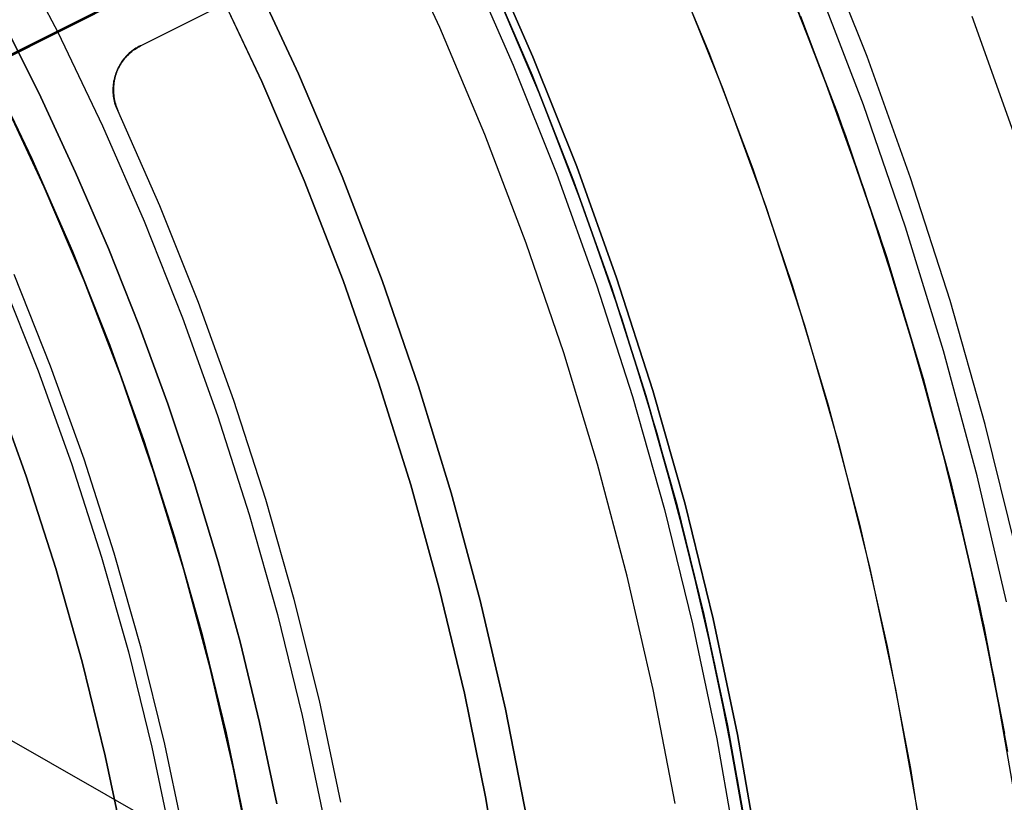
# Model space of a CAD drawing. Header units: millimetres. Extents: x 10871 to 12032, y -2698 to -1680.
# Tile 152 of 183: x 11505 to 11525, y -2036 to -2020. Entities that reach past the tile are written whole.
import ezdxf

# ---------------------------------------------------------------- set-up
doc = ezdxf.new("R2010")
doc.units = ezdxf.units.MM
for name, color, linetype in [('1', 7, 'Continuous'), ('color', 7, 'Continuous'), ('luz', 7, 'Continuous')]:
    doc.layers.add(name, color=color, linetype=linetype)

msp = doc.modelspace()

# ---------------------------------------------------------------- linework, layer by layer
at = {"layer": '1', "color": 7, "true_color": 0xffffff}
for p, q in [((11513.761, -2019.838, 44.653), (11512.772, -2017.7, 44.653)), ((11513.761, -2019.838, 44.653), (11512.772, -2017.7, 44.653)), ((11513.761, -2019.838, 44.653), (11512.772, -2017.7, 44.653)), ((11522.434, -2020.424, 71.704), (11521.464, -2017.993, 71.704)), ((11522.434, -2020.424, 71.704), (11521.464, -2017.993, 71.704)), ((11515.649, -2020.431, 46.153), (11514.683, -2018.235, 46.153)), ((11514.683, -2018.235, 53.153), (11515.649, -2020.431, 53.153)), ((11515.649, -2020.431, 46.153), (11514.683, -2018.235, 46.153)), ((11515.649, -2020.431, 49.653), (11514.683, -2018.235, 49.653)), ((11515.649, -2020.431, 53.153), (11514.683, -2018.235, 53.153)), ((11514.291, -2018.416, 138.188), (11515.251, -2020.598, 138.188)), ((11510.887, -2020.775, 76.403), (11509.929, -2018.723, 76.403)), ((11509.929, -2018.723, 76.403), (11510.887, -2020.775, 76.403)), ((11515.632, -2020.805, 59.909), (11514.72, -2018.693, 59.909)), ((11514.72, -2018.693, 59.909), (11515.632, -2020.805, 59.909)), ((11515.633, -2020.804, 60.904), (11514.721, -2018.693, 60.904)), ((11514.721, -2018.693, 60.904), (11515.633, -2020.804, 60.904)), ((11515.633, -2020.804, 60.406), (11514.721, -2018.693, 60.406)), ((11509.214, -2018.955, 65.998), (11510.142, -2020.932, 65.998)), ((11510.142, -2020.932, 65.998), (11509.214, -2018.955, 65.998)), ((11515.805, -2021.227, 42.804), (11514.86, -2019.004, 42.804)), ((11515.805, -2021.227, 42.804), (11514.86, -2019.004, 42.804)), ((11515.805, -2021.227, 51.854), (11514.86, -2019.004, 51.854)), ((11522.361, -2021.405, 65.998), (11521.418, -2018.954, 65.998)), ((11522.361, -2021.405, 65.998), (11521.418, -2018.954, 65.998)), ((11520.904, -2019.163, 46.606), (11521.84, -2021.596, 46.606)), ((11521.84, -2021.596, 34.804), (11520.904, -2019.163, 34.804)), ((11520.904, -2019.163, 46.606), (11521.84, -2021.596, 46.606)), ((11521.84, -2021.596, 40.705), (11520.904, -2019.163, 40.705)), ((11521.84, -2021.596, 34.804), (11520.904, -2019.163, 34.804)), ((11505.654, -2021.249, 206.672), (11504.903, -2019.741, 206.672)), ((11504.903, -2019.741, 206.672), (11505.654, -2021.249, 206.672)), ((11525.478, -2022.152, 69.704), (11524.566, -2019.615, 69.704)), ((11525.478, -2022.152, 69.704), (11524.566, -2019.615, 69.704)), ((11514.675, -2022.01, 44.653), (11513.761, -2019.838, 44.653)), ((11514.675, -2022.01, 44.653), (11513.761, -2019.838, 44.653)), ((11514.675, -2022.01, 44.653), (11513.761, -2019.838, 44.653)), ((11516.538, -2022.66, 46.153), (11515.649, -2020.431, 46.153)), ((11515.649, -2020.431, 53.153), (11516.538, -2022.66, 53.153)), ((11516.538, -2022.66, 46.153), (11515.649, -2020.431, 46.153)), ((11516.538, -2022.66, 49.653), (11515.649, -2020.431, 49.653)), ((11516.538, -2022.66, 53.153), (11515.649, -2020.431, 53.153)), ((11523.319, -2022.886, 71.704), (11522.434, -2020.424, 71.704)), ((11523.319, -2022.886, 71.704), (11522.434, -2020.424, 71.704)), ((11515.251, -2020.598, 138.188), (11516.134, -2022.813, 138.188)), ((11510.142, -2020.932, 65.998), (11511.002, -2022.939, 65.998)), ((11511.002, -2022.939, 65.998), (11510.142, -2020.932, 65.998)), ((11511.773, -2022.859, 76.403), (11510.887, -2020.775, 76.403)), ((11510.887, -2020.775, 76.403), (11511.773, -2022.859, 76.403)), ((11516.474, -2022.946, 59.909), (11515.632, -2020.805, 59.909)), ((11515.632, -2020.805, 59.909), (11516.474, -2022.946, 59.909)), ((11516.475, -2022.945, 60.904), (11515.633, -2020.804, 60.904)), ((11515.633, -2020.804, 60.904), (11516.475, -2022.945, 60.904)), ((11516.475, -2022.945, 60.406), (11515.633, -2020.804, 60.406)), ((11504.852, -2021.202, 70.904), (11505.727, -2023.076, 70.904)), ((11505.727, -2023.076, 70.904), (11504.852, -2021.202, 70.904)), ((11506.364, -2022.777, 206.672), (11505.654, -2021.249, 206.672)), ((11505.654, -2021.249, 206.672), (11506.364, -2022.777, 206.672)), ((11516.673, -2023.481, 42.804), (11515.805, -2021.227, 42.804)), ((11516.673, -2023.481, 42.804), (11515.805, -2021.227, 42.804)), ((11516.673, -2023.481, 51.854), (11515.805, -2021.227, 51.854)), ((11523.218, -2023.887, 65.998), (11522.361, -2021.405, 65.998)), ((11523.218, -2023.887, 65.998), (11522.361, -2021.405, 65.998)), ((11521.84, -2021.596, 46.606), (11522.69, -2024.06, 46.606)), ((11522.69, -2024.06, 34.804), (11521.84, -2021.596, 34.804)), ((11521.84, -2021.596, 46.606), (11522.69, -2024.06, 46.606)), ((11522.69, -2024.06, 40.705), (11521.84, -2021.596, 40.705)), ((11522.69, -2024.06, 34.804), (11521.84, -2021.596, 34.804)), ((11515.513, -2024.211, 44.653), (11514.675, -2022.01, 44.653)), ((11515.513, -2024.211, 44.653), (11514.675, -2022.01, 44.653)), ((11515.513, -2024.211, 44.653), (11514.675, -2022.01, 44.653)), ((11517.35, -2024.917, 46.153), (11516.538, -2022.66, 46.153)), ((11516.538, -2022.66, 53.153), (11517.35, -2024.917, 53.153)), ((11517.35, -2024.917, 46.153), (11516.538, -2022.66, 46.153)), ((11517.35, -2024.917, 49.653), (11516.538, -2022.66, 49.653)), ((11517.35, -2024.917, 53.153), (11516.538, -2022.66, 53.153)), ((11507.031, -2024.324, 206.672), (11506.364, -2022.777, 206.672)), ((11506.364, -2022.777, 206.672), (11507.031, -2024.324, 206.672)), ((11511.002, -2022.939, 65.998), (11511.794, -2024.973, 65.998)), ((11511.794, -2024.973, 65.998), (11511.002, -2022.939, 65.998)), ((11512.586, -2024.972, 76.403), (11511.773, -2022.859, 76.403)), ((11511.773, -2022.859, 76.403), (11512.586, -2024.972, 76.403)), ((11516.134, -2022.813, 138.188), (11516.941, -2025.056, 138.188)), ((11524.119, -2025.378, 71.704), (11523.319, -2022.886, 71.704)), ((11524.119, -2025.378, 71.704), (11523.319, -2022.886, 71.704)), ((11505.727, -2023.076, 70.904), (11506.536, -2024.979, 70.904)), ((11506.536, -2024.979, 70.904), (11505.727, -2023.076, 70.904)), ((11517.244, -2025.113, 59.909), (11516.474, -2022.946, 59.909)), ((11516.474, -2022.946, 59.909), (11517.244, -2025.113, 59.909)), ((11517.245, -2025.113, 60.904), (11516.475, -2022.945, 60.904)), ((11516.475, -2022.945, 60.904), (11517.245, -2025.113, 60.904)), ((11517.245, -2025.113, 60.406), (11516.475, -2022.945, 60.406)), ((11517.461, -2025.764, 42.804), (11516.673, -2023.481, 42.804)), ((11517.461, -2025.764, 42.804), (11516.673, -2023.481, 42.804)), ((11517.461, -2025.764, 51.854), (11516.673, -2023.481, 51.854)), ((11523.989, -2026.398, 65.998), (11523.218, -2023.887, 65.998)), ((11523.989, -2026.398, 65.998), (11523.218, -2023.887, 65.998)), ((11522.69, -2024.06, 46.606), (11523.455, -2026.552, 46.606)), ((11523.455, -2026.552, 34.804), (11522.69, -2024.06, 34.804)), ((11522.69, -2024.06, 46.606), (11523.455, -2026.552, 46.606)), ((11523.455, -2026.552, 40.705), (11522.69, -2024.06, 40.705)), ((11523.455, -2026.552, 34.804), (11522.69, -2024.06, 34.804)), ((11507.654, -2025.889, 206.672), (11507.031, -2024.324, 206.672)), ((11507.031, -2024.324, 206.672), (11507.654, -2025.889, 206.672)), ((11516.275, -2026.441, 44.653), (11515.513, -2024.211, 44.653)), ((11516.275, -2026.441, 44.653), (11515.513, -2024.211, 44.653)), ((11516.275, -2026.441, 44.653), (11515.513, -2024.211, 44.653)), ((11505.856, -2026.711, 208.403), (11505.113, -2024.849, 208.403)), ((11518.084, -2027.202, 46.153), (11517.35, -2024.917, 46.153)), ((11517.35, -2024.917, 53.153), (11518.084, -2027.202, 53.153)), ((11518.084, -2027.202, 46.153), (11517.35, -2024.917, 46.153)), ((11518.084, -2027.202, 49.653), (11517.35, -2024.917, 49.653)), ((11518.084, -2027.202, 53.153), (11517.35, -2024.917, 53.153)), ((11504.866, -2024.953, 208.385), (11505.605, -2026.806, 208.385)), ((11504.866, -2024.953, 208.385), (11505.605, -2026.806, 208.385)), ((11506.536, -2024.979, 70.904), (11507.279, -2026.909, 70.904)), ((11507.279, -2026.909, 70.904), (11506.536, -2024.979, 70.904)), ((11511.794, -2024.973, 65.998), (11512.516, -2027.034, 65.998)), ((11512.516, -2027.034, 65.998), (11511.794, -2024.973, 65.998)), ((11513.325, -2027.112, 76.403), (11512.586, -2024.972, 76.403)), ((11512.586, -2024.972, 76.403), (11513.325, -2027.112, 76.403)), ((11516.941, -2025.056, 138.188), (11517.67, -2027.327, 138.188)), ((11517.942, -2027.305, 59.909), (11517.244, -2025.113, 59.909)), ((11517.244, -2025.113, 59.909), (11517.942, -2027.305, 59.909)), ((11517.944, -2027.304, 60.904), (11517.245, -2025.113, 60.904)), ((11517.245, -2025.113, 60.904), (11517.944, -2027.304, 60.904)), ((11517.944, -2027.304, 60.406), (11517.245, -2025.113, 60.406)), ((11524.833, -2027.896, 71.704), (11524.119, -2025.378, 71.704)), ((11524.833, -2027.896, 71.704), (11524.119, -2025.378, 71.704)), ((11508.233, -2027.471, 206.672), (11507.654, -2025.889, 206.672)), ((11507.654, -2025.889, 206.672), (11508.233, -2027.471, 206.672)), ((11518.17, -2028.073, 42.804), (11517.461, -2025.764, 42.804)), ((11518.17, -2028.073, 42.804), (11517.461, -2025.764, 42.804)), ((11518.17, -2028.073, 51.854), (11517.461, -2025.764, 51.854)), ((11516.959, -2028.696, 44.653), (11516.275, -2026.441, 44.653)), ((11516.959, -2028.696, 44.653), (11516.275, -2026.441, 44.653)), ((11516.959, -2028.696, 44.653), (11516.275, -2026.441, 44.653)), ((11524.671, -2028.934, 65.998), (11523.989, -2026.398, 65.998)), ((11524.671, -2028.934, 65.998), (11523.989, -2026.398, 65.998)), ((11506.535, -2028.597, 208.403), (11505.856, -2026.711, 208.403)), ((11523.455, -2026.552, 46.606), (11524.133, -2029.069, 46.606)), ((11524.133, -2029.069, 34.804), (11523.455, -2026.552, 34.804)), ((11523.455, -2026.552, 46.606), (11524.133, -2029.069, 46.606)), ((11524.133, -2029.069, 40.705), (11523.455, -2026.552, 40.705)), ((11524.133, -2029.069, 34.804), (11523.455, -2026.552, 34.804)), ((11505.605, -2026.806, 208.385), (11506.281, -2028.684, 208.385)), ((11505.605, -2026.806, 208.385), (11506.281, -2028.684, 208.385)), ((11507.279, -2026.909, 70.904), (11507.954, -2028.864, 70.904)), ((11507.954, -2028.864, 70.904), (11507.279, -2026.909, 70.904)), ((11504.691, -2027.088, 206.567), (11505.357, -2028.94, 206.567)), ((11505.357, -2028.94, 208.385), (11504.691, -2027.088, 208.385)), ((11505.357, -2028.94, 206.567), (11504.691, -2027.088, 206.567)), ((11504.691, -2027.088, 208.385), (11505.357, -2028.94, 208.385)), ((11504.691, -2027.088, 207.476), (11505.357, -2028.94, 207.476)), ((11512.516, -2027.034, 65.998), (11513.168, -2029.118, 65.998)), ((11513.168, -2029.118, 65.998), (11512.516, -2027.034, 65.998)), ((11513.99, -2029.277, 76.403), (11513.325, -2027.112, 76.403)), ((11513.325, -2027.112, 76.403), (11513.99, -2029.277, 76.403)), ((11517.67, -2027.327, 138.188), (11518.32, -2029.621, 138.188)), ((11518.568, -2029.518, 59.909), (11517.942, -2027.305, 59.909)), ((11517.942, -2027.305, 59.909), (11518.568, -2029.518, 59.909)), ((11518.569, -2029.518, 60.904), (11517.944, -2027.304, 60.904)), ((11517.944, -2027.304, 60.904), (11518.569, -2029.518, 60.904)), ((11518.569, -2029.518, 60.406), (11517.944, -2027.304, 60.406)), ((11518.738, -2029.51, 46.153), (11518.084, -2027.202, 46.153)), ((11518.084, -2027.202, 53.153), (11518.738, -2029.51, 53.153)), ((11518.738, -2029.51, 46.153), (11518.084, -2027.202, 46.153)), ((11518.738, -2029.51, 49.653), (11518.084, -2027.202, 49.653)), ((11518.738, -2029.51, 53.153), (11518.084, -2027.202, 53.153)), ((11508.768, -2029.069, 206.672), (11508.233, -2027.471, 206.672)), ((11508.233, -2027.471, 206.672), (11508.768, -2029.069, 206.672)), ((11525.459, -2030.436, 71.704), (11524.833, -2027.896, 71.704)), ((11525.459, -2030.436, 71.704), (11524.833, -2027.896, 71.704)), ((11518.798, -2030.406, 42.804), (11518.17, -2028.073, 42.804)), ((11518.798, -2030.406, 42.804), (11518.17, -2028.073, 42.804)), ((11518.798, -2030.406, 51.854), (11518.17, -2028.073, 51.854)), ((11506.281, -2028.684, 208.385), (11506.891, -2030.584, 208.385)), ((11506.281, -2028.684, 208.385), (11506.891, -2030.584, 208.385)), ((11507.148, -2030.506, 208.403), (11506.535, -2028.597, 208.403)), ((11517.564, -2030.973, 44.653), (11516.959, -2028.696, 44.653)), ((11517.564, -2030.973, 44.653), (11516.959, -2028.696, 44.653)), ((11517.564, -2030.973, 44.653), (11516.959, -2028.696, 44.653)), ((11507.954, -2028.864, 70.904), (11508.56, -2030.841, 70.904)), ((11508.56, -2030.841, 70.904), (11507.954, -2028.864, 70.904)), ((11525.266, -2031.492, 65.998), (11524.671, -2028.934, 65.998)), ((11525.266, -2031.492, 65.998), (11524.671, -2028.934, 65.998)), ((11505.357, -2028.94, 206.567), (11505.959, -2030.814, 206.567)), ((11505.959, -2030.814, 208.385), (11505.357, -2028.94, 208.385)), ((11505.959, -2030.814, 206.567), (11505.357, -2028.94, 206.567)), ((11505.357, -2028.94, 208.385), (11505.959, -2030.814, 208.385)), ((11505.357, -2028.94, 207.476), (11505.959, -2030.814, 207.476)), ((11509.258, -2030.681, 206.672), (11508.768, -2029.069, 206.672)), ((11508.768, -2029.069, 206.672), (11509.258, -2030.681, 206.672)), ((11513.168, -2029.118, 65.998), (11513.749, -2031.222, 65.998)), ((11513.749, -2031.222, 65.998), (11513.168, -2029.118, 65.998)), ((11524.133, -2029.069, 46.606), (11524.723, -2031.608, 46.606)), ((11524.723, -2031.608, 34.804), (11524.133, -2029.069, 34.804)), ((11524.133, -2029.069, 46.606), (11524.723, -2031.608, 46.606)), ((11524.723, -2031.608, 40.705), (11524.133, -2029.069, 40.705)), ((11524.723, -2031.608, 34.804), (11524.133, -2029.069, 34.804)), ((11514.578, -2031.464, 76.403), (11513.99, -2029.277, 76.403)), ((11513.99, -2029.277, 76.403), (11514.578, -2031.464, 76.403)), ((11519.119, -2031.751, 59.909), (11518.568, -2029.518, 59.909)), ((11518.568, -2029.518, 59.909), (11519.119, -2031.751, 59.909)), ((11519.121, -2031.751, 60.904), (11518.569, -2029.518, 60.904)), ((11518.569, -2029.518, 60.904), (11519.121, -2031.751, 60.904)), ((11519.121, -2031.751, 60.406), (11518.569, -2029.518, 60.406)), ((11519.312, -2031.84, 46.153), (11518.738, -2029.51, 46.153)), ((11518.738, -2029.51, 53.153), (11519.312, -2031.84, 53.153)), ((11519.312, -2031.84, 46.153), (11518.738, -2029.51, 46.153)), ((11519.312, -2031.84, 49.653), (11518.738, -2029.51, 49.653)), ((11519.312, -2031.84, 53.153), (11518.738, -2029.51, 53.153)), ((11518.32, -2029.621, 138.188), (11518.891, -2031.936, 138.188)), ((11507.695, -2032.435, 208.403), (11507.148, -2030.506, 208.403)), ((11519.344, -2032.759, 42.804), (11518.798, -2030.406, 42.804)), ((11519.344, -2032.759, 42.804), (11518.798, -2030.406, 42.804)), ((11519.344, -2032.759, 51.854), (11518.798, -2030.406, 51.854)), ((11498.487, -2030.549, 34.804), (11526.379, -2046.484, 34.804)), ((11506.891, -2030.584, 208.385), (11507.435, -2032.504, 208.385)), ((11506.891, -2030.584, 208.385), (11507.435, -2032.504, 208.385)), ((11509.702, -2032.306, 206.672), (11509.258, -2030.681, 206.672)), ((11509.258, -2030.681, 206.672), (11509.702, -2032.306, 206.672)), ((11505.959, -2030.814, 206.567), (11506.496, -2032.707, 206.567)), ((11506.496, -2032.707, 208.385), (11505.959, -2030.814, 208.385)), ((11506.496, -2032.707, 206.567), (11505.959, -2030.814, 206.567)), ((11505.959, -2030.814, 208.385), (11506.496, -2032.707, 208.385)), ((11505.959, -2030.814, 207.476), (11506.496, -2032.707, 207.476)), ((11508.56, -2030.841, 70.904), (11509.098, -2032.837, 70.904)), ((11509.098, -2032.837, 70.904), (11508.56, -2030.841, 70.904)), ((11518.09, -2033.269, 44.653), (11517.564, -2030.973, 44.653)), ((11518.09, -2033.269, 44.653), (11517.564, -2030.973, 44.653)), ((11518.09, -2033.269, 44.653), (11517.564, -2030.973, 44.653)), ((11513.749, -2031.222, 65.998), (11514.258, -2033.346, 65.998)), ((11514.258, -2033.346, 65.998), (11513.749, -2031.222, 65.998)), ((11515.091, -2033.669, 76.403), (11514.578, -2031.464, 76.403)), ((11514.578, -2031.464, 76.403), (11515.091, -2033.669, 76.403)), ((11524.723, -2031.608, 46.606), (11525.224, -2034.166, 46.606)), ((11525.224, -2034.166, 34.804), (11524.723, -2031.608, 34.804)), ((11524.723, -2031.608, 46.606), (11525.224, -2034.166, 46.606)), ((11525.224, -2034.166, 40.705), (11524.723, -2031.608, 40.705)), ((11525.224, -2034.166, 34.804), (11524.723, -2031.608, 34.804)), ((11518.891, -2031.936, 138.188), (11519.381, -2034.269, 138.188)), ((11519.597, -2034.002, 59.909), (11519.119, -2031.751, 59.909)), ((11519.119, -2031.751, 59.909), (11519.597, -2034.002, 59.909)), ((11519.598, -2034.001, 60.904), (11519.121, -2031.751, 60.904)), ((11519.121, -2031.751, 60.904), (11519.598, -2034.001, 60.904)), ((11519.598, -2034.001, 60.406), (11519.121, -2031.751, 60.406)), ((11519.805, -2034.187, 46.153), (11519.312, -2031.84, 46.153)), ((11519.312, -2031.84, 53.153), (11519.805, -2034.187, 53.153)), ((11519.805, -2034.187, 46.153), (11519.312, -2031.84, 46.153)), ((11519.805, -2034.187, 49.653), (11519.312, -2031.84, 49.653)), ((11519.805, -2034.187, 53.153), (11519.312, -2031.84, 53.153)), ((11510.099, -2033.942, 206.672), (11509.702, -2032.306, 206.672)), ((11509.702, -2032.306, 206.672), (11510.099, -2033.942, 206.672)), ((11507.435, -2032.504, 208.385), (11507.913, -2034.441, 208.385)), ((11507.435, -2032.504, 208.385), (11507.913, -2034.441, 208.385)), ((11508.174, -2034.382, 208.403), (11507.695, -2032.435, 208.403)), ((11506.496, -2032.707, 206.567), (11506.967, -2034.618, 206.567)), ((11506.967, -2034.618, 208.385), (11506.496, -2032.707, 208.385)), ((11506.967, -2034.618, 206.567), (11506.496, -2032.707, 206.567)), ((11506.496, -2032.707, 208.385), (11506.967, -2034.618, 208.385)), ((11506.496, -2032.707, 207.476), (11506.967, -2034.618, 207.476)), ((11509.098, -2032.837, 70.904), (11509.566, -2034.852, 70.904)), ((11509.566, -2034.852, 70.904), (11509.098, -2032.837, 70.904)), ((11519.809, -2035.129, 42.804), (11519.344, -2032.759, 42.804)), ((11519.809, -2035.129, 42.804), (11519.344, -2032.759, 42.804)), ((11519.809, -2035.129, 51.854), (11519.344, -2032.759, 51.854)), ((11518.537, -2035.583, 44.653), (11518.09, -2033.269, 44.653)), ((11518.537, -2035.583, 44.653), (11518.09, -2033.269, 44.653)), ((11518.537, -2035.583, 44.653), (11518.09, -2033.269, 44.653)), ((11514.258, -2033.346, 65.998), (11514.695, -2035.485, 65.998)), ((11514.695, -2035.485, 65.998), (11514.258, -2033.346, 65.998)), ((11515.526, -2035.891, 76.403), (11515.091, -2033.669, 76.403)), ((11515.091, -2033.669, 76.403), (11515.526, -2035.891, 76.403)), ((11510.45, -2035.589, 206.672), (11510.099, -2033.942, 206.672)), ((11510.099, -2033.942, 206.672), (11510.45, -2035.589, 206.672)), ((11520, -2036.266, 59.909), (11519.597, -2034.002, 59.909)), ((11519.597, -2034.002, 59.909), (11520, -2036.266, 59.909)), ((11520.001, -2036.266, 60.904), (11519.598, -2034.001, 60.904)), ((11519.598, -2034.001, 60.904), (11520.001, -2036.266, 60.904)), ((11520.001, -2036.266, 60.406), (11519.598, -2034.001, 60.406)), ((11519.381, -2034.269, 138.188), (11519.791, -2036.618, 138.188)), ((11520.218, -2036.551, 46.153), (11519.805, -2034.187, 46.153)), ((11519.805, -2034.187, 53.153), (11520.218, -2036.551, 53.153)), ((11520.218, -2036.551, 46.153), (11519.805, -2034.187, 46.153)), ((11520.218, -2036.551, 49.653), (11519.805, -2034.187, 49.653)), ((11520.218, -2036.551, 53.153), (11519.805, -2034.187, 53.153)), ((11507.913, -2034.441, 208.385), (11508.323, -2036.394, 208.385)), ((11507.913, -2034.441, 208.385), (11508.323, -2036.394, 208.385)), ((11508.587, -2036.344, 208.403), (11508.174, -2034.382, 208.403)), ((11506.967, -2034.618, 206.567), (11507.371, -2036.544, 206.567)), ((11507.371, -2036.544, 208.385), (11506.967, -2034.618, 208.385)), ((11507.371, -2036.544, 206.567), (11506.967, -2034.618, 206.567)), ((11506.967, -2034.618, 208.385), (11507.371, -2036.544, 208.385)), ((11506.967, -2034.618, 207.476), (11507.371, -2036.544, 207.476)), ((11509.566, -2034.852, 70.904), (11509.963, -2036.881, 70.904)), ((11509.963, -2036.881, 70.904), (11509.566, -2034.852, 70.904)), ((11520.191, -2037.515, 42.804), (11519.809, -2035.129, 42.804)), ((11520.191, -2037.515, 42.804), (11519.809, -2035.129, 42.804)), ((11520.191, -2037.515, 51.854), (11519.809, -2035.129, 51.854)), ((11514.695, -2035.485, 65.998), (11515.059, -2037.638, 65.998)), ((11515.059, -2037.638, 65.998), (11514.695, -2035.485, 65.998))]:
    msp.add_line(p, q, dxfattribs=at)
at = {"layer": 'color', "color": 254, "true_color": 0xcad1ee}
for p, q in [((11584.591, -1980.546, -19.966), (11506, -2019.933, 17.504)), ((11482.682, -2031.619, 21.604), (11516.646, -2014.597, 21.604)), ((11507.679, -2020.21, 21.604), (11516.176, -2015.952, 21.604)), ((11507.679, -2020.21, 19.088), (11516.176, -2015.952, 15.037)), ((11505.023, -2018.064, 17.504), (11506, -2019.933, 17.504)), ((11518.252, -2018.019, 34.804), (11519.223, -2020.345, 34.804)), ((11518.252, -2018.019, 24.703), (11519.223, -2020.345, 24.703)), ((11521.519, -2020.734, 13.749), (11520.571, -2018.355, 13.749)), ((11519.515, -2021.091, 14.602), (11518.563, -2018.74, 14.602)), ((11521.081, -2019.606, 34.804), (11521.996, -2022.028, 34.804)), ((11521.081, -2019.606, 24.276), (11521.996, -2022.028, 24.276)), ((11504.585, -2020.642, 17.504), (11506, -2019.933, 17.504)), ((11506, -2019.933, 17.504), (11506.912, -2021.834, 17.504)), ((11507.48, -2020.334, 19.187), (11507.454, -2020.356, 19.201)), ((11507.506, -2020.313, 19.173), (11507.48, -2020.334, 19.187)), ((11507.48, -2020.342, 21.604), (11507.506, -2020.32, 21.604)), ((11507.506, -2020.32, 20.346), (11507.48, -2020.342, 20.346)), ((11507.533, -2020.293, 19.159), (11507.506, -2020.313, 19.173)), ((11507.506, -2020.32, 21.604), (11507.533, -2020.299, 21.604)), ((11507.533, -2020.299, 20.346), (11507.506, -2020.32, 20.346)), ((11507.561, -2020.274, 19.145), (11507.533, -2020.293, 19.159)), ((11507.533, -2020.299, 21.604), (11507.561, -2020.28, 21.604)), ((11507.561, -2020.28, 20.346), (11507.533, -2020.299, 20.346)), ((11507.589, -2020.257, 19.131), (11507.561, -2020.274, 19.145)), ((11507.561, -2020.28, 21.604), (11507.59, -2020.261, 21.604)), ((11507.59, -2020.261, 20.346), (11507.561, -2020.28, 20.346)), ((11507.619, -2020.24, 19.116), (11507.589, -2020.257, 19.131)), ((11507.59, -2020.261, 21.604), (11507.619, -2020.243, 21.604)), ((11507.619, -2020.243, 20.346), (11507.59, -2020.261, 20.346)), ((11507.648, -2020.225, 19.102), (11507.619, -2020.24, 19.116)), ((11507.619, -2020.243, 21.604), (11507.648, -2020.226, 21.604)), ((11507.648, -2020.226, 20.346), (11507.619, -2020.243, 20.346)), ((11507.648, -2020.226, 21.604), (11507.679, -2020.21, 21.604)), ((11507.679, -2020.21, 19.088), (11507.648, -2020.225, 19.102)), ((11507.679, -2020.21, 20.346), (11507.648, -2020.226, 20.346)), ((11507.679, -2020.21, 21.604), (11507.679, -2020.21, 19.088)), ((11507.298, -2020.535, 19.294), (11507.28, -2020.564, 19.306)), ((11507.318, -2020.507, 19.281), (11507.298, -2020.535, 19.294)), ((11507.298, -2020.545, 21.604), (11507.317, -2020.517, 21.604)), ((11507.317, -2020.517, 20.346), (11507.298, -2020.545, 20.346)), ((11507.317, -2020.517, 21.604), (11507.338, -2020.49, 21.604)), ((11507.338, -2020.49, 20.346), (11507.317, -2020.517, 20.346)), ((11507.338, -2020.48, 19.268), (11507.318, -2020.507, 19.281)), ((11507.36, -2020.453, 19.255), (11507.338, -2020.48, 19.268)), ((11507.338, -2020.49, 21.604), (11507.359, -2020.463, 21.604)), ((11507.359, -2020.463, 20.346), (11507.338, -2020.49, 20.346)), ((11507.359, -2020.463, 21.604), (11507.382, -2020.437, 21.604)), ((11507.382, -2020.437, 20.346), (11507.359, -2020.463, 20.346)), ((11507.382, -2020.427, 19.242), (11507.36, -2020.453, 19.255)), ((11507.405, -2020.403, 19.228), (11507.382, -2020.427, 19.242)), ((11507.382, -2020.437, 21.604), (11507.405, -2020.412, 21.604)), ((11507.405, -2020.412, 20.346), (11507.382, -2020.437, 20.346)), ((11507.429, -2020.379, 19.215), (11507.405, -2020.403, 19.228)), ((11507.405, -2020.412, 21.604), (11507.429, -2020.388, 21.604)), ((11507.429, -2020.388, 20.346), (11507.405, -2020.412, 20.346)), ((11507.454, -2020.356, 19.201), (11507.429, -2020.379, 19.215)), ((11507.429, -2020.388, 21.604), (11507.454, -2020.365, 21.604)), ((11507.454, -2020.365, 20.346), (11507.429, -2020.388, 20.346)), ((11507.454, -2020.365, 21.604), (11507.48, -2020.342, 21.604)), ((11507.48, -2020.342, 20.346), (11507.454, -2020.365, 20.346)), ((11519.223, -2020.345, 34.804), (11520.113, -2022.702, 34.804)), ((11519.223, -2020.345, 24.703), (11520.113, -2022.702, 24.703)), ((11504.585, -2020.642, 19.504), (11505.474, -2022.494, 19.504)), ((11505.474, -2022.494, 17.504), (11504.585, -2020.642, 17.504)), ((11504.585, -2020.642, 18.504), (11505.474, -2022.494, 18.504)), ((11507.189, -2020.758, 21.604), (11507.201, -2020.726, 21.604)), ((11507.201, -2020.726, 20.346), (11507.189, -2020.758, 20.346)), ((11507.203, -2020.719, 19.364), (11507.191, -2020.751, 19.375)), ((11507.201, -2020.726, 21.604), (11507.215, -2020.694, 21.604)), ((11507.215, -2020.694, 20.346), (11507.201, -2020.726, 20.346)), ((11507.216, -2020.687, 19.353), (11507.203, -2020.719, 19.364)), ((11507.215, -2020.694, 21.604), (11507.229, -2020.663, 21.604)), ((11507.229, -2020.663, 20.346), (11507.215, -2020.694, 20.346)), ((11507.231, -2020.655, 19.342), (11507.216, -2020.687, 19.353)), ((11507.229, -2020.663, 21.604), (11507.245, -2020.633, 21.604)), ((11507.245, -2020.633, 20.346), (11507.229, -2020.663, 20.346)), ((11507.246, -2020.624, 19.33), (11507.231, -2020.655, 19.342)), ((11507.245, -2020.633, 21.604), (11507.261, -2020.603, 21.604)), ((11507.261, -2020.603, 20.346), (11507.245, -2020.633, 20.346)), ((11507.262, -2020.594, 19.318), (11507.246, -2020.624, 19.33)), ((11507.261, -2020.603, 21.604), (11507.279, -2020.574, 21.604)), ((11507.279, -2020.574, 20.346), (11507.261, -2020.603, 20.346)), ((11507.28, -2020.564, 19.306), (11507.262, -2020.594, 19.318)), ((11507.279, -2020.574, 21.604), (11507.298, -2020.545, 21.604)), ((11507.298, -2020.545, 20.346), (11507.279, -2020.574, 20.346)), ((11522.386, -2023.144, 13.749), (11521.519, -2020.734, 13.749)), ((11507.138, -2020.956, 21.604), (11507.143, -2020.922, 21.604)), ((11507.143, -2020.922, 20.346), (11507.138, -2020.956, 20.346)), ((11507.147, -2020.922, 19.422), (11507.142, -2020.957, 19.431)), ((11507.143, -2020.922, 21.604), (11507.15, -2020.889, 21.604)), ((11507.15, -2020.889, 20.346), (11507.143, -2020.922, 20.346)), ((11507.154, -2020.887, 19.414), (11507.147, -2020.922, 19.422)), ((11507.15, -2020.889, 21.604), (11507.158, -2020.856, 21.604)), ((11507.158, -2020.856, 20.346), (11507.15, -2020.889, 20.346)), ((11507.161, -2020.853, 19.404), (11507.154, -2020.887, 19.414)), ((11507.158, -2020.856, 21.604), (11507.167, -2020.823, 21.604)), ((11507.167, -2020.823, 20.346), (11507.158, -2020.856, 20.346)), ((11507.17, -2020.818, 19.395), (11507.161, -2020.853, 19.404)), ((11507.167, -2020.823, 21.604), (11507.177, -2020.79, 21.604)), ((11507.177, -2020.79, 20.346), (11507.167, -2020.823, 20.346)), ((11507.18, -2020.785, 19.385), (11507.17, -2020.818, 19.395)), ((11507.177, -2020.79, 21.604), (11507.189, -2020.758, 21.604)), ((11507.189, -2020.758, 20.346), (11507.177, -2020.79, 20.346)), ((11507.191, -2020.751, 19.375), (11507.18, -2020.785, 19.385)), ((11507.127, -2021.092, 21.604), (11507.128, -2021.058, 21.604)), ((11507.128, -2021.058, 20.346), (11507.127, -2021.092, 20.346)), ((11507.127, -2021.126, 21.604), (11507.127, -2021.092, 21.604)), ((11507.127, -2021.092, 20.346), (11507.127, -2021.126, 20.346)), ((11507.128, -2021.161, 21.604), (11507.127, -2021.126, 21.604)), ((11507.127, -2021.126, 20.346), (11507.128, -2021.161, 20.346)), ((11507.128, -2021.058, 21.604), (11507.13, -2021.024, 21.604)), ((11507.13, -2021.024, 20.346), (11507.128, -2021.058, 20.346)), ((11507.13, -2021.024, 21.604), (11507.133, -2020.99, 21.604)), ((11507.133, -2020.99, 20.346), (11507.13, -2021.024, 20.346)), ((11507.133, -2020.99, 21.604), (11507.138, -2020.956, 21.604)), ((11507.138, -2020.956, 20.346), (11507.133, -2020.99, 20.346)), ((11507.134, -2021.064, 19.453), (11507.133, -2021.1, 19.46)), ((11507.133, -2021.1, 19.46), (11507.134, -2021.135, 19.466)), ((11507.135, -2021.028, 19.446), (11507.134, -2021.064, 19.453)), ((11507.134, -2021.135, 19.466), (11507.136, -2021.171, 19.472)), ((11507.138, -2020.992, 19.439), (11507.135, -2021.028, 19.446)), ((11507.142, -2020.957, 19.431), (11507.138, -2020.992, 19.439)), ((11520.384, -2023.474, 14.602), (11519.515, -2021.091, 14.602)), ((11507.131, -2021.195, 21.604), (11507.128, -2021.161, 21.604)), ((11507.128, -2021.161, 20.346), (11507.131, -2021.195, 20.346)), ((11507.135, -2021.229, 21.604), (11507.131, -2021.195, 21.604)), ((11507.131, -2021.195, 20.346), (11507.135, -2021.229, 20.346)), ((11507.139, -2021.263, 21.604), (11507.135, -2021.229, 21.604)), ((11507.135, -2021.229, 20.346), (11507.139, -2021.263, 20.346)), ((11507.136, -2021.171, 19.472), (11507.139, -2021.207, 19.477)), ((11507.139, -2021.207, 19.477), (11507.143, -2021.243, 19.482)), ((11507.145, -2021.296, 21.604), (11507.139, -2021.263, 21.604)), ((11507.139, -2021.263, 20.346), (11507.145, -2021.296, 20.346)), ((11507.143, -2021.243, 19.482), (11507.149, -2021.279, 19.487)), ((11507.152, -2021.33, 21.604), (11507.145, -2021.296, 21.604)), ((11507.145, -2021.296, 20.346), (11507.152, -2021.33, 20.346)), ((11507.149, -2021.279, 19.487), (11507.155, -2021.315, 19.49)), ((11507.161, -2021.363, 21.604), (11507.152, -2021.33, 21.604)), ((11507.152, -2021.33, 20.346), (11507.161, -2021.363, 20.346)), ((11507.155, -2021.315, 19.49), (11507.163, -2021.35, 19.494)), ((11507.17, -2021.396, 21.604), (11507.161, -2021.363, 21.604)), ((11507.161, -2021.363, 20.346), (11507.17, -2021.396, 20.346)), ((11507.163, -2021.35, 19.494), (11507.172, -2021.386, 19.497)), ((11507.181, -2021.428, 21.604), (11507.17, -2021.396, 21.604)), ((11507.17, -2021.396, 20.346), (11507.181, -2021.428, 20.346)), ((11507.172, -2021.386, 19.497), (11507.182, -2021.421, 19.499)), ((11507.192, -2021.46, 21.604), (11507.181, -2021.428, 21.604)), ((11507.181, -2021.428, 20.346), (11507.192, -2021.46, 20.346)), ((11507.182, -2021.421, 19.499), (11507.193, -2021.455, 19.501)), ((11507.205, -2021.492, 21.604), (11507.192, -2021.46, 21.604)), ((11507.192, -2021.46, 20.346), (11507.205, -2021.492, 20.346)), ((11507.193, -2021.455, 19.501), (11507.205, -2021.49, 19.503)), ((11507.205, -2021.49, 19.503), (11507.219, -2021.523, 19.504)), ((11507.219, -2021.523, 21.604), (11507.205, -2021.492, 21.604)), ((11507.205, -2021.492, 20.346), (11507.219, -2021.523, 20.346)), ((11508.071, -2023.456, 21.604), (11507.219, -2021.523, 21.604)), ((11508.071, -2023.456, 19.504), (11507.219, -2021.523, 19.504)), ((11507.219, -2021.523, 19.504), (11507.219, -2021.523, 21.604)), ((11508.071, -2023.456, 20.554), (11507.219, -2021.523, 20.554)), ((11506.912, -2021.834, 17.504), (11507.758, -2023.766, 17.504)), ((11521.996, -2022.028, 34.804), (11522.826, -2024.481, 34.804)), ((11521.996, -2022.028, 24.276), (11522.826, -2024.481, 24.276)), ((11505.474, -2022.494, 19.504), (11506.298, -2024.375, 19.504)), ((11506.298, -2024.375, 17.504), (11505.474, -2022.494, 17.504)), ((11505.474, -2022.494, 18.504), (11506.298, -2024.375, 18.504)), ((11520.113, -2022.702, 34.804), (11520.921, -2025.089, 34.804)), ((11520.113, -2022.702, 24.703), (11520.921, -2025.089, 24.703)), ((11523.169, -2025.583, 13.749), (11522.386, -2023.144, 13.749)), ((11508.857, -2025.417, 21.604), (11508.071, -2023.456, 21.604)), ((11508.857, -2025.417, 19.504), (11508.071, -2023.456, 19.504)), ((11508.857, -2025.417, 20.554), (11508.071, -2023.456, 20.554)), ((11521.171, -2025.885, 14.602), (11520.384, -2023.474, 14.602)), ((11507.758, -2023.766, 17.504), (11508.537, -2025.726, 17.504)), ((11506.298, -2024.375, 19.504), (11507.056, -2026.284, 19.504)), ((11507.056, -2026.284, 17.504), (11506.298, -2024.375, 17.504)), ((11506.298, -2024.375, 18.504), (11507.056, -2026.284, 18.504)), ((11522.826, -2024.481, 34.804), (11523.572, -2026.96, 34.804)), ((11522.826, -2024.481, 24.276), (11523.572, -2026.96, 24.276)), ((11520.921, -2025.089, 34.804), (11521.647, -2027.503, 34.804)), ((11520.921, -2025.089, 24.703), (11521.647, -2027.503, 24.703)), ((11509.575, -2027.403, 21.604), (11508.857, -2025.417, 21.604)), ((11509.575, -2027.403, 19.504), (11508.857, -2025.417, 19.504)), ((11509.575, -2027.403, 20.554), (11508.857, -2025.417, 20.554)), ((11508.537, -2025.726, 17.504), (11509.248, -2027.712, 17.504)), ((11523.869, -2028.046, 13.749), (11523.169, -2025.583, 13.749)), ((11521.873, -2028.323, 14.602), (11521.171, -2025.885, 14.602)), ((11507.056, -2026.284, 19.504), (11507.749, -2028.218, 19.504)), ((11507.749, -2028.218, 17.504), (11507.056, -2026.284, 17.504)), ((11507.056, -2026.284, 18.504), (11507.749, -2028.218, 18.504)), ((11523.572, -2026.96, 34.804), (11524.231, -2029.464, 34.804)), ((11523.572, -2026.96, 24.276), (11524.231, -2029.464, 24.276)), ((11510.224, -2029.413, 21.604), (11509.575, -2027.403, 21.604)), ((11510.224, -2029.413, 19.504), (11509.575, -2027.403, 19.504)), ((11510.224, -2029.413, 20.554), (11509.575, -2027.403, 20.554)), ((11521.647, -2027.503, 34.804), (11522.288, -2029.94, 34.804)), ((11521.647, -2027.503, 24.703), (11522.288, -2029.94, 24.703)), ((11509.248, -2027.712, 17.504), (11509.89, -2029.721, 17.504)), ((11524.484, -2030.532, 13.749), (11523.869, -2028.046, 13.749)), ((11507.749, -2028.218, 19.504), (11508.374, -2030.175, 19.504)), ((11508.374, -2030.175, 17.504), (11507.749, -2028.218, 17.504)), ((11507.749, -2028.218, 18.504), (11508.374, -2030.175, 18.504)), ((11522.489, -2030.783, 14.602), (11521.873, -2028.323, 14.602)), ((11510.803, -2031.444, 21.604), (11510.224, -2029.413, 21.604)), ((11510.803, -2031.444, 19.504), (11510.224, -2029.413, 19.504)), ((11510.803, -2031.444, 20.554), (11510.224, -2029.413, 20.554)), ((11524.231, -2029.464, 34.804), (11524.803, -2031.989, 34.804)), ((11524.231, -2029.464, 24.276), (11524.803, -2031.989, 24.276)), ((11509.89, -2029.721, 17.504), (11510.462, -2031.75, 17.504)), ((11522.288, -2029.94, 34.804), (11522.845, -2032.397, 34.804)), ((11522.288, -2029.94, 24.703), (11522.845, -2032.397, 24.703)), ((11508.374, -2030.175, 19.504), (11508.931, -2032.152, 19.504)), ((11508.931, -2032.152, 17.504), (11508.374, -2030.175, 17.504)), ((11508.374, -2030.175, 18.504), (11508.931, -2032.152, 18.504)), ((11525.014, -2033.037, 13.749), (11524.484, -2030.532, 13.749)), ((11523.021, -2033.264, 14.602), (11522.489, -2030.783, 14.602)), ((11511.313, -2033.494, 21.604), (11510.803, -2031.444, 21.604)), ((11511.313, -2033.494, 19.504), (11510.803, -2031.444, 19.504)), ((11511.313, -2033.494, 20.554), (11510.803, -2031.444, 20.554)), ((11510.462, -2031.75, 17.504), (11510.964, -2033.799, 17.504)), ((11524.803, -2031.989, 34.804), (11525.288, -2034.532, 34.804)), ((11524.803, -2031.989, 24.276), (11525.288, -2034.532, 24.276)), ((11508.931, -2032.152, 19.504), (11509.419, -2034.147, 19.504)), ((11509.419, -2034.147, 17.504), (11508.931, -2032.152, 17.504)), ((11508.931, -2032.152, 18.504), (11509.419, -2034.147, 18.504)), ((11522.845, -2032.397, 34.804), (11523.317, -2034.873, 34.804)), ((11522.845, -2032.397, 24.703), (11523.317, -2034.873, 24.703)), ((11525.458, -2035.56, 13.749), (11525.014, -2033.037, 13.749)), ((11523.465, -2035.761, 14.602), (11523.021, -2033.264, 14.602)), ((11511.752, -2035.56, 21.604), (11511.313, -2033.494, 21.604)), ((11511.752, -2035.56, 19.504), (11511.313, -2033.494, 19.504)), ((11511.752, -2035.56, 20.554), (11511.313, -2033.494, 20.554)), ((11510.964, -2033.799, 17.504), (11511.394, -2035.863, 17.504)), ((11509.419, -2034.147, 19.504), (11509.839, -2036.157, 19.504)), ((11509.839, -2036.157, 17.504), (11509.419, -2034.147, 17.504)), ((11509.419, -2034.147, 18.504), (11509.839, -2036.157, 18.504)), ((11523.317, -2034.873, 34.804), (11523.704, -2037.363, 34.804)), ((11523.317, -2034.873, 24.703), (11523.704, -2037.363, 24.703))]:
    msp.add_line(p, q, dxfattribs=at)
at = {"layer": 'color'}
for p, q in [((11518.252, -2018.019, 34.804), (11519.223, -2020.345, 34.804)), ((11519.223, -2020.345, 34.804), (11520.113, -2022.702, 34.804)), ((11520.113, -2022.702, 34.804), (11520.921, -2025.089, 34.804)), ((11520.921, -2025.089, 34.804), (11521.647, -2027.503, 34.804)), ((11521.647, -2027.503, 34.804), (11522.288, -2029.94, 34.804)), ((11522.288, -2029.94, 34.804), (11522.845, -2032.397, 34.804)), ((11522.845, -2032.397, 34.804), (11523.317, -2034.873, 34.804)), ((11523.317, -2034.873, 34.804), (11523.704, -2037.363, 34.804))]:
    msp.add_line(p, q, dxfattribs=at)
at = {"layer": 'luz', "color": 254, "true_color": 0xcad1ee}
for p, q in [((11317.492, -2114.483, -39.746), (11585.276, -1980.126, -39.746)), ((11585.276, -1980.126, -41.246), (11317.492, -2114.483, -41.246))]:
    msp.add_line(p, q, dxfattribs=at)

doc.saveas('drawing.dxf')
